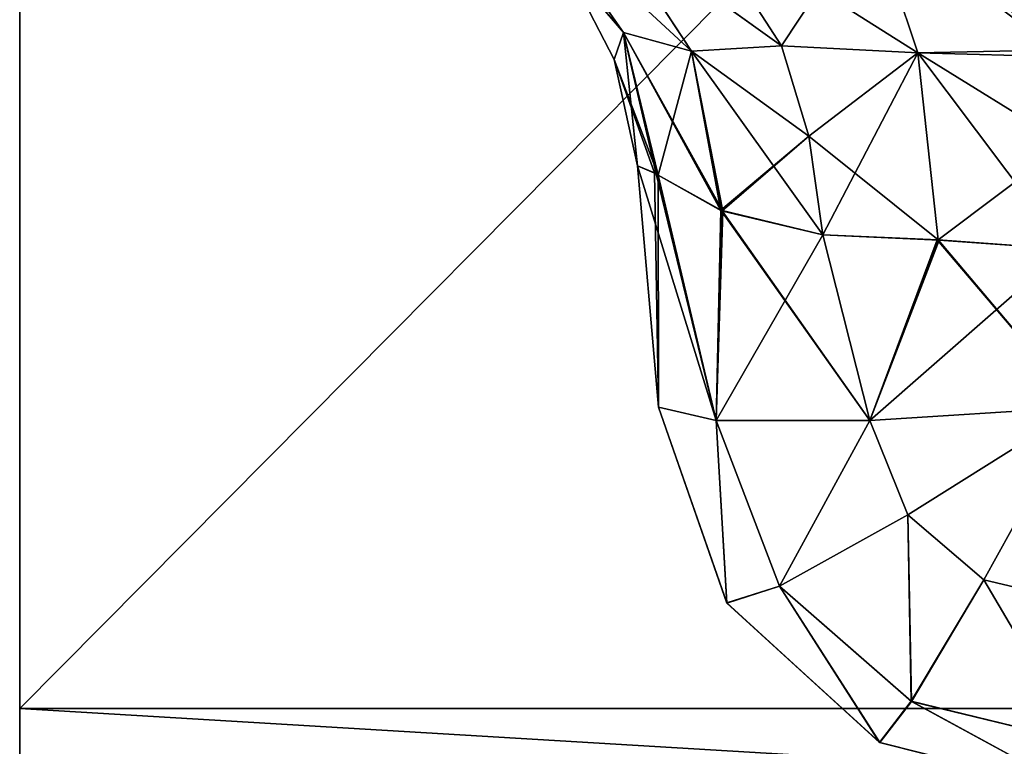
# Model space of a CAD drawing. Header units: millimetres. Extents: x -125 to 125, y -5 to 106.
# Tile 3 of 256: x -125 to -123.835, y -3.045 to -2.185. Entities that reach past the tile are written whole.
import ezdxf

# ---------------------------------------------------------------- set-up
doc = ezdxf.new("R2010")
doc.units = ezdxf.units.MM
doc.header["$LTSCALE"] = 65.185185
for name, color, linetype in [('126', 7, 'CONTINUOUS'), ('127', 7, 'CONTINUOUS'), ('136', 7, 'CONTINUOUS'), ('137', 7, 'CONTINUOUS'), ('138', 7, 'CONTINUOUS'), ('139', 7, 'CONTINUOUS'), ('147', 7, 'CONTINUOUS'), ('148', 7, 'CONTINUOUS'), ('149', 7, 'CONTINUOUS'), ('152', 7, 'CONTINUOUS'), ('153', 7, 'CONTINUOUS'), ('154', 7, 'CONTINUOUS'), ('155', 7, 'CONTINUOUS'), ('156', 7, 'CONTINUOUS'), ('167', 7, 'CONTINUOUS'), ('168', 7, 'CONTINUOUS'), ('169', 7, 'CONTINUOUS'), ('176', 7, 'CONTINUOUS'), ('592', 7, 'CONTINUOUS'), ('596', 7, 'CONTINUOUS'), ('597', 7, 'CONTINUOUS'), ('625', 7, 'CONTINUOUS'), ('627', 7, 'CONTINUOUS')]:
    doc.layers.add(name, color=color, linetype=linetype)

msp = doc.modelspace()

# ---------------------------------------------------------------- linework, layer by layer
at = {"layer": '126', "linetype": 'CONTINUOUS'}
for points in [[(-124.205, -2.2219, -38.5855), (-124.3077, -2.0657, -38.48), (-124.3897, -2.0507, -38.6906), (-124.205, -2.2219, -38.5855)], [(-124.2855, -2.1998, -38.7459), (-124.205, -2.2219, -38.5855), (-124.3897, -2.0507, -38.6906), (-124.2855, -2.1998, -38.7459)], [(-124.2855, -2.1998, -38.7459), (-124.3897, -2.0507, -38.6906), (-124.3546, -2.1185, -38.9332), (-124.2855, -2.1998, -38.7459)], [(-124.0982, -2.2158, -38.4626), (-124.2008, -2.0573, -38.3159), (-124.3077, -2.0657, -38.48), (-124.0982, -2.2158, -38.4626)], [(-124.205, -2.2219, -38.5855), (-124.0982, -2.2158, -38.4626), (-124.3077, -2.0657, -38.48), (-124.205, -2.2219, -38.5855)], [(-124.2963, -2.2321, -38.9332), (-124.2855, -2.1998, -38.7459), (-124.3546, -2.1185, -38.9332), (-124.2963, -2.2321, -38.9332)], [(-124.2687, -2.3579, -38.9332), (-124.2855, -2.1998, -38.7459), (-124.2963, -2.2321, -38.9332), (-124.2687, -2.3579, -38.9332)], [(-124.2444, -2.3687, -38.783), (-124.205, -2.2219, -38.5855), (-124.2855, -2.1998, -38.7459), (-124.2444, -2.3687, -38.783)], [(-124.2444, -2.3687, -38.783), (-124.2855, -2.1998, -38.7459), (-124.2466, -2.3673, -38.7898), (-124.2444, -2.3687, -38.783)], [(-124.2466, -2.3673, -38.7898), (-124.2855, -2.1998, -38.7459), (-124.2687, -2.3579, -38.9332), (-124.2466, -2.3673, -38.7898)], [(-124.1686, -2.4111, -38.6441), (-124.205, -2.2219, -38.5855), (-124.2444, -2.3687, -38.783), (-124.1686, -2.4111, -38.6441)], [(-124.0661, -2.3225, -38.5085), (-124.0982, -2.2158, -38.4626), (-124.205, -2.2219, -38.5855), (-124.0661, -2.3225, -38.5085)], [(-124.1686, -2.4111, -38.6441), (-124.0661, -2.3225, -38.5085), (-124.205, -2.2219, -38.5855), (-124.1686, -2.4111, -38.6441)], [(-124.0495, -2.4395, -38.5322), (-124.0661, -2.3225, -38.5085), (-124.1686, -2.4111, -38.6441), (-124.0495, -2.4395, -38.5322)]]:
    msp.add_3dface(points, dxfattribs=at)
at = {"layer": '127', "linetype": 'CONTINUOUS'}
for points in [[(-124.2008, -2.0573, -38.3159), (-124.0982, -2.2158, -38.4626), (-123.9928, -2.0562, -38.2112), (-124.2008, -2.0573, -38.3159)], [(-124.0982, -2.2158, -38.4626), (-123.9368, -2.2239, -38.3892), (-123.9928, -2.0562, -38.2112), (-124.0982, -2.2158, -38.4626)], [(-123.762, -2.2204, -38.3601), (-123.762, -2.0579, -38.1792), (-123.9928, -2.0562, -38.2112), (-123.762, -2.2204, -38.3601)], [(-123.9368, -2.2239, -38.3892), (-123.762, -2.2204, -38.3601), (-123.9928, -2.0562, -38.2112), (-123.9368, -2.2239, -38.3892)], [(-124.0982, -2.2158, -38.4626), (-124.0661, -2.3225, -38.5085), (-123.9368, -2.2239, -38.3892), (-124.0982, -2.2158, -38.4626)], [(-124.0661, -2.3225, -38.5085), (-124.0495, -2.4395, -38.5322), (-123.9368, -2.2239, -38.3892), (-124.0661, -2.3225, -38.5085)], [(-124.0495, -2.4395, -38.5322), (-123.9128, -2.4455, -38.4657), (-123.9368, -2.2239, -38.3892), (-124.0495, -2.4395, -38.5322)], [(-123.762, -2.3323, -38.4166), (-123.762, -2.2204, -38.3601), (-123.9368, -2.2239, -38.3892), (-123.762, -2.3323, -38.4166)], [(-123.9128, -2.4455, -38.4657), (-123.762, -2.3323, -38.4166), (-123.9368, -2.2239, -38.3892), (-123.9128, -2.4455, -38.4657)], [(-123.762, -2.4564, -38.4437), (-123.762, -2.3323, -38.4166), (-123.9128, -2.4455, -38.4657), (-123.762, -2.4564, -38.4437)]]:
    msp.add_3dface(points, dxfattribs=at)
at = {"layer": '136', "linetype": 'CONTINUOUS'}
for points in [[(-124.2687, -2.3579, -41.0668), (-124.2486, -2.366, -41.2041), (-124.2437, -2.6436, -41.0418), (-124.2687, -2.3579, -41.0668)], [(-124.2486, -2.366, -41.2041), (-124.2444, -2.3687, -41.217), (-124.2437, -2.6436, -41.0418), (-124.2486, -2.366, -41.2041)], [(-124.2444, -2.3687, -41.217), (-124.1679, -2.4115, -41.3568), (-124.1757, -2.6593, -41.2898), (-124.2444, -2.3687, -41.217)], [(-124.2437, -2.6436, -41.0418), (-124.2444, -2.3687, -41.217), (-124.1757, -2.6593, -41.2898), (-124.2437, -2.6436, -41.0418)], [(-124.1679, -2.4115, -41.3568), (-124.0495, -2.4395, -41.4678), (-124.1757, -2.6593, -41.2898), (-124.1679, -2.4115, -41.3568)], [(-124.1757, -2.6593, -41.2898), (-124.0495, -2.4395, -41.4678), (-123.9936, -2.6593, -41.4719), (-124.1757, -2.6593, -41.2898)], [(-123.9936, -2.6593, -41.4719), (-124.0495, -2.4395, -41.4678), (-123.9117, -2.4456, -41.5346), (-123.9936, -2.6593, -41.4719)], [(-123.762, -2.4564, -41.5563), (-123.9936, -2.6593, -41.4719), (-123.9117, -2.4456, -41.5346), (-123.762, -2.4564, -41.5563)], [(-123.762, -2.4564, -41.5563), (-123.7456, -2.6436, -41.5399), (-123.9936, -2.6593, -41.4719), (-123.762, -2.4564, -41.5563)]]:
    msp.add_3dface(points, dxfattribs=at)
at = {"layer": '137', "linetype": 'CONTINUOUS'}
for points in [[(-124.2854, -2.1998, -41.2543), (-124.3556, -2.117, -41.0668), (-124.3897, -2.0508, -41.3097), (-124.2854, -2.1998, -41.2543)], [(-124.2854, -2.1998, -41.2543), (-124.3897, -2.0508, -41.3097), (-124.2049, -2.222, -41.4147), (-124.2854, -2.1998, -41.2543)], [(-124.2049, -2.222, -41.4147), (-124.3897, -2.0508, -41.3097), (-124.3076, -2.0657, -41.5202), (-124.2049, -2.222, -41.4147)], [(-124.0982, -2.2158, -41.5374), (-124.3076, -2.0657, -41.5202), (-124.2008, -2.0573, -41.6841), (-124.0982, -2.2158, -41.5374)], [(-124.2049, -2.222, -41.4147), (-124.3076, -2.0657, -41.5202), (-124.0982, -2.2158, -41.5374), (-124.2049, -2.222, -41.4147)], [(-124.2965, -2.2318, -41.0668), (-124.3556, -2.117, -41.0668), (-124.2854, -2.1998, -41.2543), (-124.2965, -2.2318, -41.0668)], [(-124.2444, -2.3687, -41.217), (-124.2965, -2.2318, -41.0668), (-124.2854, -2.1998, -41.2543), (-124.2444, -2.3687, -41.217)], [(-124.1679, -2.4115, -41.3568), (-124.2444, -2.3687, -41.217), (-124.2854, -2.1998, -41.2543), (-124.1679, -2.4115, -41.3568)], [(-124.1679, -2.4115, -41.3568), (-124.2854, -2.1998, -41.2543), (-124.2049, -2.222, -41.4147), (-124.1679, -2.4115, -41.3568)], [(-124.0661, -2.3225, -41.4915), (-124.2049, -2.222, -41.4147), (-124.0982, -2.2158, -41.5374), (-124.0661, -2.3225, -41.4915)], [(-124.0495, -2.4395, -41.4678), (-124.1679, -2.4115, -41.3568), (-124.2049, -2.222, -41.4147), (-124.0495, -2.4395, -41.4678)], [(-124.0495, -2.4395, -41.4678), (-124.2049, -2.222, -41.4147), (-124.0661, -2.3225, -41.4915), (-124.0495, -2.4395, -41.4678)], [(-124.2444, -2.3687, -41.217), (-124.2486, -2.366, -41.2041), (-124.2965, -2.2318, -41.0668), (-124.2444, -2.3687, -41.217)], [(-124.2486, -2.366, -41.2041), (-124.2687, -2.3579, -41.0668), (-124.2965, -2.2318, -41.0668), (-124.2486, -2.366, -41.2041)]]:
    msp.add_3dface(points, dxfattribs=at)
at = {"layer": '138', "linetype": 'CONTINUOUS'}
for points in [[(-124.2687, -2.3579, -38.9332), (-124.2687, -2.3579, -41.0668), (-124.2437, -2.6436, -38.9582), (-124.2687, -2.3579, -38.9332)], [(-124.2687, -2.3579, -41.0668), (-124.2437, -2.6436, -41.0418), (-124.2437, -2.6436, -38.9582), (-124.2687, -2.3579, -41.0668)]]:
    msp.add_3dface(points, dxfattribs=at)
at = {"layer": '139', "linetype": 'CONTINUOUS'}
for points in [[(-124.2687, -2.3579, -38.9332), (-124.2437, -2.6436, -38.9582), (-124.1757, -2.6593, -38.7102), (-124.2687, -2.3579, -38.9332)], [(-124.2466, -2.3673, -38.7898), (-124.2687, -2.3579, -38.9332), (-124.1757, -2.6593, -38.7102), (-124.2466, -2.3673, -38.7898)], [(-124.2444, -2.3687, -38.783), (-124.2466, -2.3673, -38.7898), (-124.1757, -2.6593, -38.7102), (-124.2444, -2.3687, -38.783)], [(-124.1686, -2.4111, -38.6441), (-124.2444, -2.3687, -38.783), (-124.1757, -2.6593, -38.7102), (-124.1686, -2.4111, -38.6441)], [(-123.9936, -2.6593, -38.5281), (-124.1686, -2.4111, -38.6441), (-124.1757, -2.6593, -38.7102), (-123.9936, -2.6593, -38.5281)], [(-124.0495, -2.4395, -38.5322), (-124.1686, -2.4111, -38.6441), (-123.9936, -2.6593, -38.5281), (-124.0495, -2.4395, -38.5322)], [(-123.9128, -2.4455, -38.4657), (-124.0495, -2.4395, -38.5322), (-123.9936, -2.6593, -38.5281), (-123.9128, -2.4455, -38.4657)], [(-123.7456, -2.6436, -38.4601), (-123.9128, -2.4455, -38.4657), (-123.9936, -2.6593, -38.5281), (-123.7456, -2.6436, -38.4601)], [(-123.762, -2.4564, -38.4437), (-123.9128, -2.4455, -38.4657), (-123.7456, -2.6436, -38.4601), (-123.762, -2.4564, -38.4437)]]:
    msp.add_3dface(points, dxfattribs=at)
at = {"layer": '147', "linetype": 'CONTINUOUS'}
for points in [[(-124.2437, -2.6436, -41.0418), (-124.1757, -2.6593, -41.2898), (-124.1631, -2.8752, -41.0418), (-124.2437, -2.6436, -41.0418)], [(-123.9936, -2.6593, -41.4719), (-123.7456, -2.6436, -41.5399), (-123.9488, -2.771, -41.4655), (-123.9936, -2.6593, -41.4719)], [(-123.7456, -2.6436, -41.5399), (-123.859, -2.8477, -41.4611), (-123.9488, -2.771, -41.4655), (-123.7456, -2.6436, -41.5399)], [(-123.7456, -2.6436, -41.5399), (-123.7456, -2.8748, -41.4596), (-123.859, -2.8477, -41.4611), (-123.7456, -2.6436, -41.5399)], [(-124.1757, -2.6593, -41.2898), (-123.9936, -2.6593, -41.4719), (-124.1007, -2.8553, -41.2842), (-124.1757, -2.6593, -41.2898)], [(-124.1757, -2.6593, -41.2898), (-124.1007, -2.8553, -41.2842), (-124.1631, -2.8752, -41.0418), (-124.1757, -2.6593, -41.2898)], [(-123.9936, -2.6593, -41.4719), (-123.9488, -2.771, -41.4655), (-124.1007, -2.8553, -41.2842), (-123.9936, -2.6593, -41.4719)], [(-123.9488, -2.771, -41.4655), (-123.9448, -2.9916, -41.2804), (-124.1007, -2.8553, -41.2842), (-123.9488, -2.771, -41.4655)], [(-123.859, -2.8477, -41.4611), (-123.9448, -2.9916, -41.2804), (-123.9488, -2.771, -41.4655), (-123.859, -2.8477, -41.4611)], [(-123.859, -2.8477, -41.4611), (-123.7456, -3.0401, -41.2791), (-123.9448, -2.9916, -41.2804), (-123.859, -2.8477, -41.4611)], [(-123.7456, -2.8748, -41.4596), (-123.7456, -3.0401, -41.2791), (-123.859, -2.8477, -41.4611), (-123.7456, -2.8748, -41.4596)], [(-124.1007, -2.8553, -41.2842), (-123.9822, -3.0405, -41.0418), (-124.1631, -2.8752, -41.0418), (-124.1007, -2.8553, -41.2842)], [(-123.9448, -2.9916, -41.2804), (-123.9822, -3.0405, -41.0418), (-124.1007, -2.8553, -41.2842), (-123.9448, -2.9916, -41.2804)], [(-123.9448, -2.9916, -41.2804), (-123.7456, -3.1, -41.0418), (-123.9822, -3.0405, -41.0418), (-123.9448, -2.9916, -41.2804)], [(-123.7456, -3.0401, -41.2791), (-123.7456, -3.1, -41.0418), (-123.9448, -2.9916, -41.2804), (-123.7456, -3.0401, -41.2791)]]:
    msp.add_3dface(points, dxfattribs=at)
at = {"layer": '148', "linetype": 'CONTINUOUS'}
for points in [[(-124.2437, -2.6436, -38.9582), (-124.2437, -2.6436, -41.0418), (-124.1631, -2.8752, -41.0418), (-124.2437, -2.6436, -38.9582)], [(-124.2437, -2.6436, -38.9582), (-124.1631, -2.8752, -41.0418), (-124.1629, -2.8754, -38.9582), (-124.2437, -2.6436, -38.9582)], [(-124.1631, -2.8752, -41.0418), (-123.9822, -3.0405, -41.0418), (-124.1629, -2.8754, -38.9582), (-124.1631, -2.8752, -41.0418)], [(-124.1629, -2.8754, -38.9582), (-123.9822, -3.0405, -41.0418), (-123.982, -3.0406, -38.9582), (-124.1629, -2.8754, -38.9582)], [(-123.9822, -3.0405, -41.0418), (-123.7456, -3.1, -41.0418), (-123.982, -3.0406, -38.9582), (-123.9822, -3.0405, -41.0418)], [(-123.982, -3.0406, -38.9582), (-123.7456, -3.1, -41.0418), (-123.7456, -3.1, -38.9582), (-123.982, -3.0406, -38.9582)]]:
    msp.add_3dface(points, dxfattribs=at)
at = {"layer": '149', "linetype": 'CONTINUOUS'}
for points in [[(-124.1757, -2.6593, -38.7102), (-124.2437, -2.6436, -38.9582), (-124.1629, -2.8754, -38.9582), (-124.1757, -2.6593, -38.7102)], [(-123.7456, -2.6436, -38.4601), (-123.9936, -2.6593, -38.5281), (-123.9487, -2.7711, -38.5345), (-123.7456, -2.6436, -38.4601)], [(-123.7456, -2.6436, -38.4601), (-123.9487, -2.7711, -38.5345), (-123.8589, -2.8477, -38.5389), (-123.7456, -2.6436, -38.4601)], [(-123.7456, -2.6436, -38.4601), (-123.8589, -2.8477, -38.5389), (-123.7456, -2.8748, -38.5404), (-123.7456, -2.6436, -38.4601)], [(-124.1757, -2.6593, -38.7102), (-124.1629, -2.8754, -38.9582), (-124.1006, -2.8554, -38.7158), (-124.1757, -2.6593, -38.7102)], [(-123.9936, -2.6593, -38.5281), (-124.1757, -2.6593, -38.7102), (-124.1006, -2.8554, -38.7158), (-123.9936, -2.6593, -38.5281)], [(-123.9487, -2.7711, -38.5345), (-123.9936, -2.6593, -38.5281), (-124.1006, -2.8554, -38.7158), (-123.9487, -2.7711, -38.5345)], [(-123.9487, -2.7711, -38.5345), (-124.1006, -2.8554, -38.7158), (-123.9446, -2.9917, -38.7196), (-123.9487, -2.7711, -38.5345)], [(-123.8589, -2.8477, -38.5389), (-123.9487, -2.7711, -38.5345), (-123.9446, -2.9917, -38.7196), (-123.8589, -2.8477, -38.5389)], [(-123.8589, -2.8477, -38.5389), (-123.9446, -2.9917, -38.7196), (-123.7456, -3.0401, -38.7209), (-123.8589, -2.8477, -38.5389)], [(-123.7456, -2.8748, -38.5404), (-123.8589, -2.8477, -38.5389), (-123.7456, -3.0401, -38.7209), (-123.7456, -2.8748, -38.5404)], [(-124.1629, -2.8754, -38.9582), (-123.982, -3.0406, -38.9582), (-124.1006, -2.8554, -38.7158), (-124.1629, -2.8754, -38.9582)], [(-124.1006, -2.8554, -38.7158), (-123.982, -3.0406, -38.9582), (-123.9446, -2.9917, -38.7196), (-124.1006, -2.8554, -38.7158)], [(-123.982, -3.0406, -38.9582), (-123.7456, -3.1, -38.9582), (-123.9446, -2.9917, -38.7196), (-123.982, -3.0406, -38.9582)], [(-123.9446, -2.9917, -38.7196), (-123.7456, -3.1, -38.9582), (-123.7456, -3.0401, -38.7209), (-123.9446, -2.9917, -38.7196)]]:
    msp.add_3dface(points, dxfattribs=at)
at = {"layer": '152', "linetype": 'CONTINUOUS'}
for points in [[(-123.9368, -2.2239, 38.3892), (-124.2008, -2.0573, 38.3159), (-123.9928, -2.0562, 38.2112), (-123.9368, -2.2239, 38.3892)], [(-124.0982, -2.2158, 38.4626), (-124.2008, -2.0573, 38.3159), (-123.9368, -2.2239, 38.3892), (-124.0982, -2.2158, 38.4626)], [(-123.9368, -2.2239, 38.3892), (-123.9928, -2.0562, 38.2112), (-123.762, -2.2287, 38.3656), (-123.9368, -2.2239, 38.3892)], [(-123.762, -2.2287, 38.3656), (-123.9928, -2.0562, 38.2112), (-123.762, -2.0627, 38.188), (-123.762, -2.2287, 38.3656)], [(-124.0661, -2.3225, 38.5085), (-124.0982, -2.2158, 38.4626), (-123.9368, -2.2239, 38.3892), (-124.0661, -2.3225, 38.5085)], [(-123.9128, -2.4455, 38.4657), (-124.0661, -2.3225, 38.5085), (-123.9368, -2.2239, 38.3892), (-123.9128, -2.4455, 38.4657)], [(-123.9128, -2.4455, 38.4657), (-123.9368, -2.2239, 38.3892), (-123.762, -2.4564, 38.4437), (-123.9128, -2.4455, 38.4657)], [(-123.762, -2.4564, 38.4437), (-123.9368, -2.2239, 38.3892), (-123.762, -2.2287, 38.3656), (-123.762, -2.4564, 38.4437)], [(-124.0495, -2.4395, 38.5322), (-124.0661, -2.3225, 38.5085), (-123.9128, -2.4455, 38.4657), (-124.0495, -2.4395, 38.5322)]]:
    msp.add_3dface(points, dxfattribs=at)
at = {"layer": '153', "linetype": 'CONTINUOUS'}
for points in [[(-124.2854, -2.1998, 38.7457), (-124.3556, -2.117, 38.9332), (-124.3897, -2.0508, 38.6903), (-124.2854, -2.1998, 38.7457)], [(-124.2049, -2.222, 38.5853), (-124.3897, -2.0508, 38.6903), (-124.3076, -2.0657, 38.4798), (-124.2049, -2.222, 38.5853)], [(-124.2854, -2.1998, 38.7457), (-124.3897, -2.0508, 38.6903), (-124.2049, -2.222, 38.5853), (-124.2854, -2.1998, 38.7457)], [(-124.2008, -2.0573, 38.3159), (-124.0982, -2.2158, 38.4626), (-124.3076, -2.0657, 38.4798), (-124.2008, -2.0573, 38.3159)], [(-124.0982, -2.2158, 38.4626), (-124.2049, -2.222, 38.5853), (-124.3076, -2.0657, 38.4798), (-124.0982, -2.2158, 38.4626)], [(-124.2965, -2.2318, 38.9332), (-124.3556, -2.117, 38.9332), (-124.2854, -2.1998, 38.7457), (-124.2965, -2.2318, 38.9332)], [(-124.2444, -2.3687, 38.783), (-124.2965, -2.2318, 38.9332), (-124.2854, -2.1998, 38.7457), (-124.2444, -2.3687, 38.783)], [(-124.1701, -2.4105, 38.646), (-124.2854, -2.1998, 38.7457), (-124.2049, -2.222, 38.5853), (-124.1701, -2.4105, 38.646)], [(-124.2444, -2.3687, 38.783), (-124.2854, -2.1998, 38.7457), (-124.1701, -2.4105, 38.646), (-124.2444, -2.3687, 38.783)], [(-124.0982, -2.2158, 38.4626), (-124.0661, -2.3225, 38.5085), (-124.2049, -2.222, 38.5853), (-124.0982, -2.2158, 38.4626)], [(-124.2049, -2.222, 38.5853), (-124.0495, -2.4395, 38.5322), (-124.1701, -2.4105, 38.646), (-124.2049, -2.222, 38.5853)], [(-124.0661, -2.3225, 38.5085), (-124.0495, -2.4395, 38.5322), (-124.2049, -2.222, 38.5853), (-124.0661, -2.3225, 38.5085)], [(-124.2687, -2.3579, 38.9332), (-124.2965, -2.2318, 38.9332), (-124.2486, -2.366, 38.7959), (-124.2687, -2.3579, 38.9332)], [(-124.2486, -2.366, 38.7959), (-124.2965, -2.2318, 38.9332), (-124.2444, -2.3687, 38.783), (-124.2486, -2.366, 38.7959)]]:
    msp.add_3dface(points, dxfattribs=at)
at = {"layer": '154', "linetype": 'CONTINUOUS'}
for points in [[(-124.2687, -2.3579, 38.9332), (-124.2486, -2.366, 38.7959), (-124.2437, -2.6436, 38.9582), (-124.2687, -2.3579, 38.9332)], [(-124.2486, -2.366, 38.7959), (-124.2444, -2.3687, 38.783), (-124.2437, -2.6436, 38.9582), (-124.2486, -2.366, 38.7959)], [(-124.2444, -2.3687, 38.783), (-124.1701, -2.4105, 38.646), (-124.1757, -2.6593, 38.7102), (-124.2444, -2.3687, 38.783)], [(-124.2437, -2.6436, 38.9582), (-124.2444, -2.3687, 38.783), (-124.1757, -2.6593, 38.7102), (-124.2437, -2.6436, 38.9582)], [(-124.1701, -2.4105, 38.646), (-124.0495, -2.4395, 38.5322), (-124.1757, -2.6593, 38.7102), (-124.1701, -2.4105, 38.646)], [(-124.1757, -2.6593, 38.7102), (-124.0495, -2.4395, 38.5322), (-123.9936, -2.6593, 38.5281), (-124.1757, -2.6593, 38.7102)], [(-124.0495, -2.4395, 38.5322), (-123.9128, -2.4455, 38.4657), (-123.9936, -2.6593, 38.5281), (-124.0495, -2.4395, 38.5322)], [(-123.9128, -2.4455, 38.4657), (-123.762, -2.4564, 38.4437), (-123.9936, -2.6593, 38.5281), (-123.9128, -2.4455, 38.4657)], [(-123.9936, -2.6593, 38.5281), (-123.762, -2.4564, 38.4437), (-123.7456, -2.6436, 38.4601), (-123.9936, -2.6593, 38.5281)]]:
    msp.add_3dface(points, dxfattribs=at)
at = {"layer": '155', "linetype": 'CONTINUOUS'}
for points in [[(-124.2687, -2.3579, 41.0668), (-124.2687, -2.3579, 38.9332), (-124.2437, -2.6436, 41.0418), (-124.2687, -2.3579, 41.0668)], [(-124.2687, -2.3579, 38.9332), (-124.2437, -2.6436, 38.9582), (-124.2437, -2.6436, 41.0418), (-124.2687, -2.3579, 38.9332)]]:
    msp.add_3dface(points, dxfattribs=at)
at = {"layer": '156', "linetype": 'CONTINUOUS'}
for points in [[(-124.2687, -2.3579, 41.0668), (-124.2437, -2.6436, 41.0418), (-124.1757, -2.6593, 41.2898), (-124.2687, -2.3579, 41.0668)], [(-124.2687, -2.3579, 41.0668), (-124.1757, -2.6593, 41.2898), (-124.2466, -2.3673, 41.2102), (-124.2687, -2.3579, 41.0668)], [(-124.2466, -2.3673, 41.2102), (-124.1757, -2.6593, 41.2898), (-124.2444, -2.3687, 41.217), (-124.2466, -2.3673, 41.2102)], [(-124.2444, -2.3687, 41.217), (-124.1757, -2.6593, 41.2898), (-124.1702, -2.4104, 41.3538), (-124.2444, -2.3687, 41.217)], [(-124.1757, -2.6593, 41.2898), (-123.9936, -2.6593, 41.4719), (-124.1702, -2.4104, 41.3538), (-124.1757, -2.6593, 41.2898)], [(-123.9936, -2.6593, 41.4719), (-124.0495, -2.4395, 41.4678), (-124.1702, -2.4104, 41.3538), (-123.9936, -2.6593, 41.4719)], [(-123.9139, -2.4454, 41.534), (-124.0495, -2.4395, 41.4678), (-123.9936, -2.6593, 41.4719), (-123.9139, -2.4454, 41.534)], [(-123.7456, -2.6436, 41.5399), (-123.9139, -2.4454, 41.534), (-123.9936, -2.6593, 41.4719), (-123.7456, -2.6436, 41.5399)], [(-123.762, -2.4564, 41.5563), (-123.9139, -2.4454, 41.534), (-123.7456, -2.6436, 41.5399), (-123.762, -2.4564, 41.5563)]]:
    msp.add_3dface(points, dxfattribs=at)
at = {"layer": '167', "linetype": 'CONTINUOUS'}
for points in [[(-124.2437, -2.6436, 38.9582), (-124.1757, -2.6593, 38.7102), (-124.1631, -2.8752, 38.9582), (-124.2437, -2.6436, 38.9582)], [(-123.9936, -2.6593, 38.5281), (-123.7456, -2.6436, 38.4601), (-123.9488, -2.771, 38.5345), (-123.9936, -2.6593, 38.5281)], [(-123.7456, -2.6436, 38.4601), (-123.859, -2.8477, 38.5389), (-123.9488, -2.771, 38.5345), (-123.7456, -2.6436, 38.4601)], [(-123.7456, -2.6436, 38.4601), (-123.7456, -2.8748, 38.5404), (-123.859, -2.8477, 38.5389), (-123.7456, -2.6436, 38.4601)], [(-124.1757, -2.6593, 38.7102), (-123.9936, -2.6593, 38.5281), (-124.1007, -2.8553, 38.7158), (-124.1757, -2.6593, 38.7102)], [(-124.1757, -2.6593, 38.7102), (-124.1007, -2.8553, 38.7158), (-124.1631, -2.8752, 38.9582), (-124.1757, -2.6593, 38.7102)], [(-123.9936, -2.6593, 38.5281), (-123.9488, -2.771, 38.5345), (-124.1007, -2.8553, 38.7158), (-123.9936, -2.6593, 38.5281)], [(-123.9488, -2.771, 38.5345), (-123.9448, -2.9916, 38.7196), (-124.1007, -2.8553, 38.7158), (-123.9488, -2.771, 38.5345)], [(-123.859, -2.8477, 38.5389), (-123.9448, -2.9916, 38.7196), (-123.9488, -2.771, 38.5345), (-123.859, -2.8477, 38.5389)], [(-123.859, -2.8477, 38.5389), (-123.7456, -3.0401, 38.7209), (-123.9448, -2.9916, 38.7196), (-123.859, -2.8477, 38.5389)], [(-123.7456, -2.8748, 38.5404), (-123.7456, -3.0401, 38.7209), (-123.859, -2.8477, 38.5389), (-123.7456, -2.8748, 38.5404)], [(-124.1007, -2.8553, 38.7158), (-123.9822, -3.0405, 38.9582), (-124.1631, -2.8752, 38.9582), (-124.1007, -2.8553, 38.7158)], [(-123.9448, -2.9916, 38.7196), (-123.9822, -3.0405, 38.9582), (-124.1007, -2.8553, 38.7158), (-123.9448, -2.9916, 38.7196)], [(-123.9448, -2.9916, 38.7196), (-123.7456, -3.1, 38.9582), (-123.9822, -3.0405, 38.9582), (-123.9448, -2.9916, 38.7196)], [(-123.7456, -3.0401, 38.7209), (-123.7456, -3.1, 38.9582), (-123.9448, -2.9916, 38.7196), (-123.7456, -3.0401, 38.7209)]]:
    msp.add_3dface(points, dxfattribs=at)
at = {"layer": '168', "linetype": 'CONTINUOUS'}
for points in [[(-124.2437, -2.6436, 41.0418), (-124.1631, -2.8752, 38.9582), (-124.1629, -2.8754, 41.0418), (-124.2437, -2.6436, 41.0418)], [(-124.2437, -2.6436, 41.0418), (-124.2437, -2.6436, 38.9582), (-124.1631, -2.8752, 38.9582), (-124.2437, -2.6436, 41.0418)], [(-124.1631, -2.8752, 38.9582), (-123.9822, -3.0405, 38.9582), (-124.1629, -2.8754, 41.0418), (-124.1631, -2.8752, 38.9582)], [(-124.1629, -2.8754, 41.0418), (-123.9822, -3.0405, 38.9582), (-123.982, -3.0406, 41.0418), (-124.1629, -2.8754, 41.0418)], [(-123.9822, -3.0405, 38.9582), (-123.7456, -3.1, 38.9582), (-123.982, -3.0406, 41.0418), (-123.9822, -3.0405, 38.9582)], [(-123.982, -3.0406, 41.0418), (-123.7456, -3.1, 38.9582), (-123.7456, -3.1, 41.0418), (-123.982, -3.0406, 41.0418)]]:
    msp.add_3dface(points, dxfattribs=at)
at = {"layer": '169', "linetype": 'CONTINUOUS'}
for points in [[(-124.1757, -2.6593, 41.2898), (-124.2437, -2.6436, 41.0418), (-124.1629, -2.8754, 41.0418), (-124.1757, -2.6593, 41.2898)], [(-123.7456, -2.6436, 41.5399), (-123.9936, -2.6593, 41.4719), (-123.9487, -2.7711, 41.4655), (-123.7456, -2.6436, 41.5399)], [(-123.7456, -2.6436, 41.5399), (-123.9487, -2.7711, 41.4655), (-123.8589, -2.8477, 41.4611), (-123.7456, -2.6436, 41.5399)], [(-123.7456, -2.6436, 41.5399), (-123.8589, -2.8477, 41.4611), (-123.7456, -2.8748, 41.4596), (-123.7456, -2.6436, 41.5399)], [(-123.9936, -2.6593, 41.4719), (-124.1757, -2.6593, 41.2898), (-124.1006, -2.8554, 41.2842), (-123.9936, -2.6593, 41.4719)], [(-124.1757, -2.6593, 41.2898), (-124.1629, -2.8754, 41.0418), (-124.1006, -2.8554, 41.2842), (-124.1757, -2.6593, 41.2898)], [(-123.9487, -2.7711, 41.4655), (-123.9936, -2.6593, 41.4719), (-124.1006, -2.8554, 41.2842), (-123.9487, -2.7711, 41.4655)], [(-123.9487, -2.7711, 41.4655), (-124.1006, -2.8554, 41.2842), (-123.9446, -2.9917, 41.2804), (-123.9487, -2.7711, 41.4655)], [(-123.8589, -2.8477, 41.4611), (-123.9487, -2.7711, 41.4655), (-123.9446, -2.9917, 41.2804), (-123.8589, -2.8477, 41.4611)], [(-123.8589, -2.8477, 41.4611), (-123.9446, -2.9917, 41.2804), (-123.7456, -3.0401, 41.2791), (-123.8589, -2.8477, 41.4611)], [(-123.7456, -2.8748, 41.4596), (-123.8589, -2.8477, 41.4611), (-123.7456, -3.0401, 41.2791), (-123.7456, -2.8748, 41.4596)], [(-124.1629, -2.8754, 41.0418), (-123.982, -3.0406, 41.0418), (-124.1006, -2.8554, 41.2842), (-124.1629, -2.8754, 41.0418)], [(-124.1006, -2.8554, 41.2842), (-123.982, -3.0406, 41.0418), (-123.9446, -2.9917, 41.2804), (-124.1006, -2.8554, 41.2842)], [(-123.982, -3.0406, 41.0418), (-123.7456, -3.1, 41.0418), (-123.9446, -2.9917, 41.2804), (-123.982, -3.0406, 41.0418)], [(-123.9446, -2.9917, 41.2804), (-123.7456, -3.1, 41.0418), (-123.7456, -3.0401, 41.2791), (-123.9446, -2.9917, 41.2804)]]:
    msp.add_3dface(points, dxfattribs=at)
at = {"layer": '176', "linetype": 'CONTINUOUS'}
for points in [[(-124.205, -2.2219, 41.4145), (-124.3077, -2.0657, 41.52), (-124.3897, -2.0507, 41.3094), (-124.205, -2.2219, 41.4145)], [(-124.2855, -2.1998, 41.2541), (-124.205, -2.2219, 41.4145), (-124.3897, -2.0507, 41.3094), (-124.2855, -2.1998, 41.2541)], [(-124.2855, -2.1998, 41.2541), (-124.3897, -2.0507, 41.3094), (-124.3546, -2.1185, 41.0668), (-124.2855, -2.1998, 41.2541)], [(-124.0982, -2.2158, 41.5374), (-124.2008, -2.0573, 41.6841), (-124.3077, -2.0657, 41.52), (-124.0982, -2.2158, 41.5374)], [(-124.205, -2.2219, 41.4145), (-124.0982, -2.2158, 41.5374), (-124.3077, -2.0657, 41.52), (-124.205, -2.2219, 41.4145)], [(-124.2963, -2.2321, 41.0668), (-124.2855, -2.1998, 41.2541), (-124.3546, -2.1185, 41.0668), (-124.2963, -2.2321, 41.0668)], [(-124.2687, -2.3579, 41.0668), (-124.2855, -2.1998, 41.2541), (-124.2963, -2.2321, 41.0668), (-124.2687, -2.3579, 41.0668)], [(-124.2687, -2.3579, 41.0668), (-124.2466, -2.3673, 41.2102), (-124.2855, -2.1998, 41.2541), (-124.2687, -2.3579, 41.0668)], [(-124.2444, -2.3687, 41.217), (-124.205, -2.2219, 41.4145), (-124.2855, -2.1998, 41.2541), (-124.2444, -2.3687, 41.217)], [(-124.2466, -2.3673, 41.2102), (-124.2444, -2.3687, 41.217), (-124.2855, -2.1998, 41.2541), (-124.2466, -2.3673, 41.2102)], [(-124.2444, -2.3687, 41.217), (-124.1702, -2.4104, 41.3538), (-124.205, -2.2219, 41.4145), (-124.2444, -2.3687, 41.217)], [(-124.0661, -2.3225, 41.4915), (-124.0982, -2.2158, 41.5374), (-124.205, -2.2219, 41.4145), (-124.0661, -2.3225, 41.4915)], [(-124.1702, -2.4104, 41.3538), (-124.0661, -2.3225, 41.4915), (-124.205, -2.2219, 41.4145), (-124.1702, -2.4104, 41.3538)], [(-124.1702, -2.4104, 41.3538), (-124.0495, -2.4395, 41.4678), (-124.0661, -2.3225, 41.4915), (-124.1702, -2.4104, 41.3538)]]:
    msp.add_3dface(points, dxfattribs=at)
at = {"layer": '592', "linetype": 'CONTINUOUS'}
for points in [[(-125, -1, 127.5), (-125, -5, 128.5), (-125, 5.0913, 127.5), (-125, -1, 127.5)], [(-125, -5, 128.5), (-125, -4.8479, 129.265), (-125, 5.0913, 127.5), (-125, -5, 128.5)], [(-125, -4.8479, 129.265), (-125, -4.4147, 129.9138), (-125, 5.0913, 127.5), (-125, -4.8479, 129.265)], [(-125, -4.4147, 129.9138), (-125, -3.7653, 130.3478), (-125, 5.0913, 127.5), (-125, -4.4147, 129.9138)], [(-125, 5.0913, 127.5), (-125, -3, 130.5), (-125, 3.0913, 130.5), (-125, 5.0913, 127.5)], [(-125, -3.7653, 130.3478), (-125, -3, 130.5), (-125, 5.0913, 127.5), (-125, -3.7653, 130.3478)], [(-125, -3, -130.5), (-125, -3.765, -130.3479), (-125, 5.0913, -130.5), (-125, -3, -130.5)], [(-125, -3.765, -130.3479), (-125, -4.4138, -129.9147), (-125, 5.0913, -130.5), (-125, -3.765, -130.3479)], [(-125, -4.4138, -129.9147), (-125, -4.8478, -129.2653), (-125, 5.0913, -130.5), (-125, -4.4138, -129.9147)], [(-125, 5.0913, -130.5), (-125, -5, -128.5), (-125, -1, -127.5), (-125, 5.0913, -130.5)], [(-125, -4.8478, -129.2653), (-125, -5, -128.5), (-125, 5.0913, -130.5), (-125, -4.8478, -129.2653)], [(-125, -1.3829, 127.4238), (-125, -5, 128.5), (-125, -1, 127.5), (-125, -1.3829, 127.4238)], [(-125, -1, -127.5), (-125, -5, -128.5), (-125, -1.3829, -127.4238), (-125, -1, -127.5)], [(-125, -1.7071, 127.2071), (-125, -5, 128.5), (-125, -1.3829, 127.4238), (-125, -1.7071, 127.2071)], [(-125, -1.3829, -127.4238), (-125, -5, -128.5), (-125, -1.7071, -127.2071), (-125, -1.3829, -127.4238)], [(-125, -1.9238, 126.8829), (-125, -5, 128.5), (-125, -1.7071, 127.2071), (-125, -1.9238, 126.8829)], [(-125, -1.7071, -127.2071), (-125, -5, -128.5), (-125, -1.9238, -126.8829), (-125, -1.7071, -127.2071)], [(-125, -2, 126.5), (-125, -5, 128.5), (-125, -1.9238, 126.8829), (-125, -2, 126.5)], [(-125, -1.9238, -126.8829), (-125, -5, -116.2619), (-125, -2, -126.5), (-125, -1.9238, -126.8829)], [(-125, -5, -128.5), (-125, -5, -116.2619), (-125, -1.9238, -126.8829), (-125, -5, -128.5)], [(-125, -5, -18.3571), (-125, -5, -6.119), (-125, -2, -18.0714), (-125, -5, -18.3571)], [(-125, -2, 6.0238), (-125, -5, 6.119), (-125, -2, 18.0714), (-125, -2, 6.0238)], [(-125, -2, -6.0238), (-125, -5, 6.119), (-125, -2, 6.0238), (-125, -2, -6.0238)], [(-125, -5, -6.119), (-125, -5, 6.119), (-125, -2, -6.0238), (-125, -5, -6.119)], [(-125, -2, 18.0714), (-125, -5, 18.3571), (-125, -2, 30.119), (-125, -2, 18.0714)], [(-125, -5, 6.119), (-125, -5, 18.3571), (-125, -2, 18.0714), (-125, -5, 6.119)], [(-125, -2, 30.119), (-125, -5, 30.5952), (-125, -2, 42.1667), (-125, -2, 30.119)], [(-125, -5, 18.3571), (-125, -5, 30.5952), (-125, -2, 30.119), (-125, -5, 18.3571)], [(-125, -2, 42.1667), (-125, -5, 42.8333), (-125, -2, 54.2143), (-125, -2, 42.1667)], [(-125, -5, 30.5952), (-125, -5, 42.8333), (-125, -2, 42.1667), (-125, -5, 30.5952)], [(-125, -2, 54.2143), (-125, -5, 55.0714), (-125, -2, 66.2619), (-125, -2, 54.2143)], [(-125, -5, 42.8333), (-125, -5, 55.0714), (-125, -2, 54.2143), (-125, -5, 42.8333)], [(-125, -2, 66.2619), (-125, -5, 67.3095), (-125, -2, 78.3095), (-125, -2, 66.2619)], [(-125, -5, 55.0714), (-125, -5, 67.3095), (-125, -2, 66.2619), (-125, -5, 55.0714)], [(-125, -2, 78.3095), (-125, -5, 79.5476), (-125, -2, 90.3571), (-125, -2, 78.3095)], [(-125, -5, 67.3095), (-125, -5, 79.5476), (-125, -2, 78.3095), (-125, -5, 67.3095)], [(-125, -5, -116.2619), (-125, -5, -104.0238), (-125, -2, -114.4524), (-125, -5, -116.2619)], [(-125, -2, -102.4048), (-125, -5, -91.7857), (-125, -2, -90.3571), (-125, -2, -102.4048)], [(-125, -5, -104.0238), (-125, -5, -91.7857), (-125, -2, -102.4048), (-125, -5, -104.0238)], [(-125, -2, -90.3571), (-125, -5, -79.5476), (-125, -2, -78.3095), (-125, -2, -90.3571)], [(-125, -5, -91.7857), (-125, -5, -79.5476), (-125, -2, -90.3571), (-125, -5, -91.7857)], [(-125, -2, -78.3095), (-125, -5, -67.3095), (-125, -2, -66.2619), (-125, -2, -78.3095)], [(-125, -5, -79.5476), (-125, -5, -67.3095), (-125, -2, -78.3095), (-125, -5, -79.5476)], [(-125, -2, -66.2619), (-125, -5, -55.0714), (-125, -2, -54.2143), (-125, -2, -66.2619)], [(-125, -5, -67.3095), (-125, -5, -55.0714), (-125, -2, -66.2619), (-125, -5, -67.3095)], [(-125, -2, -54.2143), (-125, -5, -42.8333), (-125, -2, -42.1667), (-125, -2, -54.2143)], [(-125, -5, -55.0714), (-125, -5, -42.8333), (-125, -2, -54.2143), (-125, -5, -55.0714)], [(-125, -2, -42.1667), (-125, -5, -30.5952), (-125, -2, -30.119), (-125, -2, -42.1667)], [(-125, -5, -42.8333), (-125, -5, -30.5952), (-125, -2, -42.1667), (-125, -5, -42.8333)], [(-125, -2, -30.119), (-125, -5, -18.3571), (-125, -2, -18.0714), (-125, -2, -30.119)], [(-125, -5, -30.5952), (-125, -5, -18.3571), (-125, -2, -30.119), (-125, -5, -30.5952)], [(-125, -2, -18.0714), (-125, -5, -6.119), (-125, -2, -6.0238), (-125, -2, -18.0714)], [(-125, -2, 90.3571), (-125, -5, 91.7857), (-125, -2, 102.4048), (-125, -2, 90.3571)], [(-125, -5, 79.5476), (-125, -5, 91.7857), (-125, -2, 90.3571), (-125, -5, 79.5476)], [(-125, -2, 102.4048), (-125, -5, 104.0238), (-125, -2, 114.4524), (-125, -2, 102.4048)], [(-125, -5, 91.7857), (-125, -5, 104.0238), (-125, -2, 102.4048), (-125, -5, 91.7857)], [(-125, -2, 114.4524), (-125, -5, 116.2619), (-125, -2, 126.5), (-125, -2, 114.4524)], [(-125, -5, 104.0238), (-125, -5, 116.2619), (-125, -2, 114.4524), (-125, -5, 104.0238)], [(-125, -5, 116.2619), (-125, -5, 128.5), (-125, -2, 126.5), (-125, -5, 116.2619)], [(-125, -2, -126.5), (-125, -5, -116.2619), (-125, -2, -114.4524), (-125, -2, -126.5)], [(-125, -2, -114.4524), (-125, -5, -104.0238), (-125, -2, -102.4048), (-125, -2, -114.4524)]]:
    msp.add_3dface(points, dxfattribs=at)
at = {"layer": '596', "linetype": 'CONTINUOUS'}
for points in [[(-125, -3, -130.5), (-125, 5.0913, -130.5), (-112.5, 9.6026, -130.5), (-125, -3, -130.5)], [(-125, -3, -130.5), (-112.5, 9.6026, -130.5), (-114.6754, -3, -130.5), (-125, -3, -130.5)]]:
    msp.add_3dface(points, dxfattribs=at)
at = {"layer": '597', "linetype": 'CONTINUOUS'}
for points in [[(-125, -3.765, -130.3479), (-125, -3, -130.5), (-114.6754, -3.618, -130.4021), (-125, -3.765, -130.3479)], [(-125, -3, -130.5), (-114.6754, -3, -130.5), (-114.6754, -3.618, -130.4021), (-125, -3, -130.5)]]:
    msp.add_3dface(points, dxfattribs=at)
at = {"layer": '625', "linetype": 'CONTINUOUS'}
for points in [[(-125, 3.0913, 130.5), (-125, -3, 130.5), (-114.6754, -3, 130.5), (-125, 3.0913, 130.5)], [(-125, 3.0913, 130.5), (-114.6754, -3, 130.5), (-112.5, -3, 130.5), (-125, 3.0913, 130.5)], [(-125, 3.0913, 130.5), (-112.5, -3, 130.5), (-112.5, 3.0913, 130.5), (-125, 3.0913, 130.5)]]:
    msp.add_3dface(points, dxfattribs=at)
at = {"layer": '627', "linetype": 'CONTINUOUS'}
for points in [[(-114.6754, -3, 130.5), (-125, -3.7653, 130.3478), (-114.6754, -3.618, 130.4021), (-114.6754, -3, 130.5)], [(-125, -3, 130.5), (-125, -3.7653, 130.3478), (-114.6754, -3, 130.5), (-125, -3, 130.5)]]:
    msp.add_3dface(points, dxfattribs=at)

doc.saveas('drawing.dxf')
